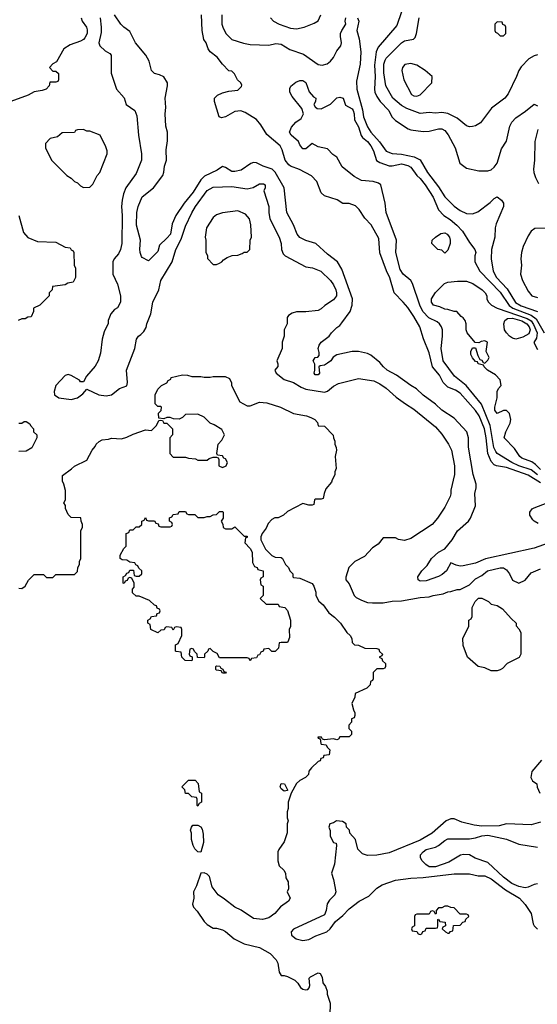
# Model space of a CAD drawing. Header units: inches. Extents: x 1793402 to 1900366, y 320852 to 470679.
# Tile 47 of 256: x 1856215 to 1859570, y 328702 to 335079. Entities that reach past the tile are written whole.
import ezdxf

# ---------------------------------------------------------------- set-up
doc = ezdxf.new("R2010")
doc.units = ezdxf.units.IN
doc.header["$MEASUREMENT"] = 0
doc.layers.add('B8352', color=7, linetype='Continuous')
doc.layers.add('B8353', color=7, linetype='Continuous')

msp = doc.modelspace()

# ---------------------------------------------------------------- linework, layer by layer
at = {"layer": 'B8352', "color": 4}
for points, elevation in [([(1857955.3, 330000), (1857955.3, 329970), (1857948.9, 329948.9), (1857948.7, 329910), (1857955.3, 329890), (1857948.7, 329870), (1857948.4, 329811.6), (1857930, 329754), (1857894.6, 329705.4), (1857888.7, 329690), (1857888, 329630), (1857898, 329598), (1857928, 329570), (1857938, 329550), (1857940.4, 329520.4), (1857954.6, 329494.6), (1857958, 329450), (1857948, 329430), (1857968, 329390), (1857958, 329370), (1857906.6, 329333.4), (1857868.7, 329290), (1857830, 329261), (1857790, 329251), (1857730, 329258), (1857650, 329311), (1857610, 329331), (1857543.5, 329383.5), (1857502, 329410), (1857463.5, 329463.5), (1857444.7, 329530), (1857430, 329544.7), (1857410, 329554), (1857388.4, 329551.6), (1857362, 329470), (1857342, 329430), (1857344, 329390), (1857335.3, 329350), (1857342, 329330), (1857365.6, 329305.6), (1857410, 329238), (1857430, 329218), (1857470, 329195.3), (1857490, 329195.3), (1857530, 329184), (1857550, 329173.2), (1857606.3, 329126.3), (1857670, 329094), (1857770, 329068.7), (1857838, 329030), (1857878, 328990), (1857888.4, 328968.4), (1857898, 328910), (1857910, 328888), (1857930, 328888.7), (1857950, 328882), (1857998, 328858), (1858018, 328838), (1858035.3, 328810), (1858050, 328799), (1858070, 328795.3), (1858082, 328798), (1858091.6, 328808.4), (1858096, 328824), (1858092, 328870), (1858099.6, 328880.4), (1858150, 328906), (1858162, 328902), (1858176.4, 328876.4), (1858180.4, 328840.4), (1858196.4, 328816.4), (1858207.3, 328787.3), (1858208.4, 328768.4), (1858228, 328710), (1858226, 328630)], 172), ([(1857377, 330000), (1857370, 329986), (1857366, 329990), (1857366, 330000)], 172), ([(1859590, 329882), (1859530, 329864.7), (1859370, 329871), (1859322, 329858), (1859210, 329855.5), (1859161.1, 329861.1), (1859081.4, 329881.4), (1859030, 329902.8), (1859010, 329904), (1858979, 329890), (1858888.7, 329810), (1858810, 329764.9), (1858610, 329682), (1858530, 329667.3), (1858470, 329666), (1858436.9, 329676.9), (1858406.4, 329706.4), (1858391.3, 329770), (1858354, 329810), (1858352, 329830), (1858334, 329850), (1858331.1, 329871.1), (1858306.4, 329886.4), (1858269.2, 329890.8), (1858250, 329878), (1858226, 329870), (1858218, 329850), (1858227.3, 329827.3), (1858228, 329790), (1858248.9, 329748.9), (1858266, 329746), (1858268, 329730), (1858255.3, 329610), (1858235.3, 329550), (1858249.3, 329509.3), (1858265.2, 329430), (1858257.2, 329410), (1858223, 329377), (1858207.9, 329352.1), (1858202, 329310), (1858190, 329281), (1857990, 329187.3), (1857975.1, 329170), (1857976, 329150), (1858006.2, 329126.2), (1858050, 329114.5), (1858090, 329122), (1858134.2, 329145.8), (1858206, 329170), (1858227.3, 329190), (1858261.7, 329238.3), (1858310, 329276), (1858350, 329319.3), (1858416, 329370), (1858477.7, 329402.3), (1858530, 329454), (1858564.1, 329475.9), (1858650, 329505.2), (1858750, 329519.3), (1858830, 329522.7), (1859030, 329546), (1859130, 329546), (1859186.4, 329533.6), (1859230, 329532.7), (1859270, 329514), (1859363.5, 329443.5), (1859454, 329390), (1859490, 329348.7), (1859529.2, 329290), (1859543.2, 329223.2), (1859549.4, 329209.4), (1859570, 329189)], 168), ([(1859570, 329481.6), (1859550, 329478.7), (1859510, 329460.7), (1859490, 329456.9), (1859450, 329464), (1859404.4, 329484.4), (1859350, 329524.2), (1859250, 329619.6), (1859168.1, 329648.1), (1859129.5, 329669.5), (1859092.5, 329672.5), (1859072.8, 329667.2), (1858996.7, 329623.3), (1858910, 329592.6), (1858870, 329593), (1858846.3, 329606.3), (1858823.7, 329630), (1858812.3, 329650), (1858812.3, 329670), (1858829.4, 329690), (1858850, 329704.4), (1858910, 329720.3), (1858929.3, 329730), (1858970, 329762.4), (1858990, 329772.7), (1859130, 329772.4), (1859170, 329779.5), (1859210, 329792.9), (1859250, 329796.9), (1859370, 329770.4), (1859450, 329739.5), (1859570, 329720.3)], 164)]:
    msp.add_lwpolyline(points, dxfattribs=dict(at, elevation=elevation))
at = {"layer": 'B8352', "color": 4, "elevation": 172}
for points in [[(1857390, 329686), (1857368.9, 329688.9), (1857350, 329708), (1857339, 329730), (1857329.3, 329769.3), (1857328.7, 329810), (1857322, 329830), (1857328, 329850), (1857338, 329862), (1857370, 329862), (1857390, 329852), (1857396.9, 329836.9), (1857403.6, 329803.6), (1857406, 329750)], [(1858990, 329338), (1858970, 329338), (1858950, 329326), (1858930, 329326), (1858914, 329310), (1858914, 329290), (1858910, 329286), (1858902, 329302), (1858890, 329306), (1858878, 329302), (1858870, 329286), (1858790, 329286), (1858778, 329282), (1858774, 329270), (1858774, 329210), (1858758, 329202), (1858754, 329190), (1858758, 329178), (1858790, 329174), (1858798, 329158), (1858810, 329154), (1858822, 329158), (1858827.3, 329172.7), (1858842, 329178), (1858850, 329194), (1858910, 329194), (1858922, 329198), (1858926, 329210), (1858926, 329250), (1858930, 329254), (1858938, 329238), (1858972.7, 329232.7), (1858974, 329210), (1858958, 329202), (1858954, 329190), (1858974, 329170), (1858990, 329162), (1858998, 329162), (1859007.3, 329172.7), (1859022, 329178), (1859027.3, 329212.7), (1859070, 329214), (1859087.3, 329232.7), (1859102, 329238), (1859107.3, 329252.7), (1859126, 329270), (1859122, 329282), (1859110, 329286), (1859070, 329286), (1859030, 329326), (1859008.4, 329328.4)]]:
    msp.add_lwpolyline(points, close=True, dxfattribs=at)
at = {"layer": 'B8353', "color": 4}
for points, elevation in [([(1858690.6, 335130), (1858658.8, 335041.2), (1858538.9, 334901.1), (1858524.6, 334870), (1858515.4, 334784.6), (1858518.5, 334710), (1858513.7, 334630), (1858517, 334610), (1858530, 334580.7), (1858550.4, 334550), (1858607.7, 334490), (1858626, 334450), (1858650, 334426.8), (1858732.7, 334372.7), (1858750, 334364.9), (1858830, 334355.5), (1858870, 334357.1), (1858930, 334372.4), (1858950, 334372.2), (1858970, 334360.5), (1858992.8, 334332.8), (1859037.1, 334250), (1859068.7, 334148.7), (1859110, 334118), (1859190, 334100.5), (1859250, 334100.5), (1859270, 334107.3), (1859290, 334122.8), (1859309.2, 334150), (1859338, 334242), (1859370, 334292), (1859392.7, 334390), (1859404.4, 334415.6), (1859430, 334444), (1859494.2, 334485.8), (1859550, 334532), (1859570, 334522)], 164), ([(1856614, 335090), (1856621.2, 335070), (1856649.2, 335030), (1856653.8, 335013.8), (1856653.6, 334990), (1856638.6, 334961.4), (1856630, 334950.7), (1856610, 334939.1), (1856543.3, 334916.7), (1856502, 334890), (1856453.6, 334806.4), (1856430, 334792), (1856408, 334770), (1856430, 334746), (1856450, 334746), (1856466, 334730), (1856466, 334690), (1856462, 334678), (1856450, 334674), (1856410, 334674), (1856406, 334650), (1856386, 334630), (1856360.4, 334619.6), (1856310, 334611), (1856269.5, 334590.5), (1856158, 334550)], 172), ([(1856736.3, 335090), (1856744.5, 335030), (1856743.7, 334996.3), (1856729.2, 334929.2), (1856735.3, 334910), (1856770, 334878), (1856800.4, 334860.4), (1856808, 334850), (1856808.4, 334731.6), (1856842, 334630), (1856893.6, 334573.6), (1856906, 334530), (1856962, 334490), (1856975.5, 334455.5), (1856985.2, 334330), (1857004, 334210), (1857004, 334170), (1856970, 334082), (1856904, 333990), (1856889, 333950), (1856879, 333910), (1856875.3, 333870), (1856879.3, 333810), (1856877.2, 333630), (1856869.3, 333590.7), (1856856.5, 333563.5), (1856828.7, 333530), (1856818, 333510), (1856818, 333430), (1856850, 333366), (1856868.7, 333290), (1856868, 333250), (1856848.4, 333211.6), (1856830, 333202), (1856806.8, 333173.2), (1856789.2, 333130), (1856789, 333111), (1856762.9, 333057.1), (1856749.3, 333010), (1856740.2, 332919.8), (1856724, 332870), (1856705.6, 332834.4), (1856648, 332770), (1856630, 332734), (1856610, 332734), (1856603.6, 332743.6), (1856550, 332774.8), (1856530, 332780.7), (1856510, 332774), (1856448.7, 332710), (1856438, 332670), (1856442, 332650), (1856470, 332629), (1856550, 332618), (1856590.9, 332629.1), (1856623.6, 332656.4), (1856650, 332686), (1856729.4, 332649.4), (1856776.8, 332643.2), (1856810, 332649.2), (1856862, 332690), (1856910, 332708), (1856914.8, 332730), (1856907.3, 332810), (1856961, 332950), (1856972, 333010), (1856984.7, 333030), (1857001, 333039), (1857021, 333059), (1857034.8, 333085.2), (1857038.8, 333110), (1857065.5, 333174.5), (1857077.3, 333250), (1857117.3, 333330), (1857131, 333390), (1857204, 333510), (1857227.7, 333590), (1857261.7, 333658.3), (1857290, 333742), (1857330, 333829), (1857355.5, 333870), (1857430, 333972.3), (1857470, 333994.5), (1857590, 333997.6), (1857690, 333983.7), (1857727.9, 333992.1), (1857770, 334015.3), (1857796.4, 334016.4), (1857806, 334010), (1857806, 333990), (1857798, 333970), (1857829.2, 333870), (1857829.5, 333830.5), (1857837, 333790), (1857896, 333670), (1857909.3, 333630), (1857912.7, 333590), (1857923.3, 333563.3), (1857935.3, 333550), (1858070, 333479.3), (1858111.9, 333471.9), (1858168, 333450), (1858230, 333388.7), (1858250, 333362), (1858265.2, 333330), (1858269.2, 333310), (1858268.7, 333290), (1858250, 333264.7), (1858192.9, 333227.1), (1858170, 333206), (1858150, 333196), (1858070, 333186), (1858010, 333186), (1857982, 333178), (1857956.4, 333163.6), (1857948, 333150), (1857948.7, 333110), (1857928.7, 333070), (1857928.7, 333030), (1857915.3, 332990), (1857915.3, 332950), (1857882, 332870), (1857888, 332850), (1857887.3, 332832.7), (1857868, 332810), (1857878, 332790), (1857930, 332749.2), (1857990, 332729), (1858038.6, 332698.6), (1858070, 332685.2), (1858190, 332666), (1858210, 332673.2), (1858250, 332705.2), (1858282, 332722), (1858410, 332754), (1858510, 332739), (1858550, 332721.2), (1858590, 332693.2), (1858654.8, 332634.8), (1858715.3, 332590), (1858770, 332557.2), (1858910, 332441.2), (1858950, 332394), (1858993.2, 332330), (1859013.2, 332290), (1859033.2, 332190), (1859032.9, 332132.9), (1859009.1, 332030.9), (1859008.4, 332008.4), (1859004, 331990), (1858970, 331922), (1858922, 331850), (1858888, 331810), (1858750, 331718), (1858710, 331706), (1858670, 331712), (1858650, 331722), (1858570, 331722), (1858539, 331681), (1858502, 331658), (1858450, 331602), (1858388, 331570), (1858349.1, 331530.9), (1858328.4, 331468.4), (1858328, 331450), (1858350, 331426), (1858382, 331350), (1858396.5, 331336.5), (1858430, 331319), (1858470, 331304), (1858501.2, 331301.2), (1858570, 331302.7), (1858630, 331312), (1858690, 331315.1), (1858810, 331336), (1858870, 331341.2), (1858894, 331350), (1858958.8, 331361.2), (1858990, 331374), (1859010, 331375.3), (1859050, 331388), (1859070, 331388), (1859130, 331418), (1859170, 331458), (1859210, 331479), (1859246, 331510), (1859330, 331529.4), (1859350, 331529.3), (1859370, 331516), (1859389.2, 331490), (1859410, 331448), (1859450, 331429), (1859490, 331448), (1859530, 331495.3), (1859590, 331522)], 168), ([(1859670, 331699.7), (1859550, 331656.9), (1859233.5, 331586.5), (1859170, 331559.6), (1859090, 331542), (1859070, 331539.7), (1859044.9, 331544.9), (1859010, 331562), (1858980.5, 331510), (1858954.1, 331485.9), (1858930, 331472.3), (1858850, 331443.7), (1858810, 331442), (1858798, 331450), (1858795.3, 331470), (1858822, 331510), (1858856, 331544), (1858884, 331590), (1858929.4, 331630.6), (1858970, 331651.3), (1859019, 331710), (1859052.5, 331767.5), (1859124, 331830), (1859137.2, 331850), (1859169, 331930), (1859164, 332010), (1859172.9, 332047.1), (1859172.7, 332070), (1859153.8, 332133.8), (1859124.5, 332310), (1859123.7, 332370), (1859113.2, 332410), (1859030, 332499), (1858950, 332549), (1858910, 332589.2), (1858830, 332646), (1858787.6, 332687.6), (1858749.2, 332710), (1858656.9, 332776.9), (1858596, 332810), (1858572.3, 332830), (1858550, 332859.3), (1858490, 332906), (1858470, 332916), (1858410.9, 332929.1), (1858370, 332929.2), (1858270.9, 332909.1), (1858246.8, 332893.2), (1858231, 332870), (1858210, 332855.3), (1858190, 332842), (1858163.6, 332836.4), (1858154, 332830), (1858158, 332790), (1858150, 332778), (1858130, 332778), (1858124, 332790), (1858128.7, 332810), (1858128.4, 332848.4), (1858118, 332870), (1858130, 332892), (1858147.3, 332892.7), (1858156.4, 332903.6), (1858156.4, 332923.6), (1858148.7, 332950), (1858155.3, 332970), (1858169, 332990), (1858222, 333030), (1858235.3, 333050), (1858270, 333084.7), (1858290, 333098), (1858304.1, 333115.9), (1858356, 333190), (1858369.5, 333230.5), (1858372.3, 333270), (1858302.7, 333462.7), (1858275.1, 333510), (1858210, 333559.3), (1858135.3, 333630), (1858069.5, 333649.5), (1858030, 333669), (1858014, 333690), (1857989.2, 333750), (1857946.6, 333830), (1857929.6, 333990), (1857870, 334091.8), (1857850.8, 334110.8), (1857794, 334130), (1857750, 334152.7), (1857730, 334153.2), (1857713.4, 334146.6), (1857650, 334104), (1857610, 334095.3), (1857590, 334095.3), (1857550, 334122), (1857530, 334128.7), (1857495.2, 334104.8), (1857413.7, 334066.3), (1857390, 334040.9), (1857338.9, 333961.1), (1857281.3, 333890), (1857228.2, 333810), (1857203.4, 333756.6), (1857192.4, 333690), (1857170, 333663.7), (1857120.7, 333619.3), (1857110, 333578), (1857050, 333518), (1857010, 333538), (1857004.7, 333544.7), (1856995.3, 333570), (1856993.6, 333593.6), (1856999.3, 333650), (1856972.1, 333747.9), (1856975.1, 333830), (1856982.4, 333870), (1857008.7, 333931.3), (1857082.7, 333990), (1857142.7, 334070), (1857149.5, 334090.5), (1857154.5, 334130), (1857166.6, 334170), (1857164.5, 334235.5), (1857173.6, 334293.6), (1857174, 334350), (1857162, 334390), (1857157.2, 334470), (1857162.7, 334510), (1857157.2, 334570), (1857174, 334650), (1857174, 334670), (1857149.3, 334709.3), (1857122, 334722), (1857089.5, 334729.5), (1857068.7, 334750), (1857054, 334810), (1857034, 334850), (1856965.2, 334930), (1856930, 335002), (1856889.5, 335029.5), (1856870, 335049), (1856829.2, 335110)], 164), ([(1859590, 332079.7), (1859510, 332129.8), (1859370, 332178), (1859305.2, 332190), (1859290, 332196.3), (1859270, 332218.4), (1859248.6, 332270), (1859238.2, 332370), (1859226.6, 332430), (1859192.3, 332512.3), (1859170, 332547.3), (1859070, 332660.7), (1859038.7, 332678.7), (1858990, 332698), (1858960.5, 332730), (1858936.6, 332776.6), (1858891.4, 332831.4), (1858870, 332922), (1858831.9, 333011.9), (1858809.3, 333090), (1858770, 333157.2), (1858730, 333214), (1858701.2, 333250), (1858641.2, 333310), (1858613.6, 333406.4), (1858591.4, 333451.4), (1858549.5, 333569.5), (1858542, 333662), (1858493.2, 333750), (1858452.9, 333792.9), (1858415.3, 333850), (1858392.5, 333872.5), (1858350, 333889), (1858310, 333889.3), (1858272, 333912), (1858190, 333939), (1858170, 333958), (1858141.2, 334030), (1858107, 334067), (1858028.2, 334108.2), (1857970, 334129.7), (1857958.6, 334138.6), (1857936.8, 334170), (1857917, 334237), (1857902.7, 334262.7), (1857816.2, 334336.2), (1857778, 334398), (1857750, 334432), (1857677.5, 334477.5), (1857649.1, 334489.1), (1857610, 334485.2), (1857548.9, 334448.9), (1857524, 334444), (1857508, 334450), (1857478, 334550), (1857478, 334570), (1857498, 334590), (1857530, 334606), (1857570, 334616), (1857630, 334622), (1857653.6, 334646.4), (1857654.6, 334654.6), (1857648, 334670), (1857628, 334690), (1857608.4, 334728.4), (1857590, 334746), (1857570, 334748), (1857528.7, 334790), (1857495.5, 334835.5), (1857449.2, 334870), (1857437.2, 334890), (1857424, 334930), (1857409, 334950), (1857397.2, 335010), (1857393.2, 335110)], 156), ([(1857524.7, 335110), (1857524.7, 335050), (1857531.3, 335030), (1857551.3, 334990), (1857590.6, 334950.6), (1857666.4, 334926.4), (1857710, 334919.3), (1857830, 334914.4), (1857875.6, 334924.4), (1857910, 334920.4), (1857965.7, 334885.7), (1858055.4, 334855.4), (1858150, 334788), (1858175.1, 334784.9), (1858207, 334793), (1858230, 334810.7), (1858250, 334834.8), (1858270, 334876.3), (1858297.2, 334910), (1858301.2, 334930), (1858294, 334970), (1858295.3, 334990), (1858302, 335010), (1858328, 335050), (1858324, 335070), (1858330, 335092)], 156), ([(1857840.7, 335090), (1857861, 335070), (1857898, 335050), (1857970, 335023), (1858010, 335019.1), (1858058, 335030), (1858124.1, 335055.9), (1858149.5, 335070.5), (1858167, 335110)], 164), ([(1858404.7, 335090), (1858413.4, 335070), (1858401, 335010), (1858415.6, 334955.6), (1858426.4, 334870), (1858421.1, 334790), (1858398.5, 334681.4), (1858399.6, 334630), (1858436, 334496), (1858443.1, 334450), (1858470, 334384), (1858491.5, 334351.5), (1858548, 334288), (1858590, 334228), (1858630, 334212.4), (1858690, 334207.4), (1858771.5, 334191.5), (1858811.7, 334171.7), (1858858, 334090), (1858930, 333996.3), (1858970, 333930.7), (1859030, 333870.6), (1859070, 333843.8), (1859110, 333823), (1859150, 333820.7), (1859184.8, 333835.2), (1859264.5, 333895.5), (1859290, 333921), (1859310, 333931), (1859338, 333910), (1859351, 333890), (1859350.7, 333870), (1859302.5, 333757.5), (1859296.3, 333730), (1859294.4, 333670), (1859272.2, 333590), (1859270.5, 333529.5), (1859284.4, 333450), (1859304.9, 333410), (1859374.8, 333334.8), (1859427.7, 333247.7), (1859464.7, 333224.7), (1859570, 333189)], 156), ([(1859570, 334850.6), (1859550, 334844.9), (1859514.5, 334825.5), (1859465.6, 334774.4), (1859449.1, 334750.9), (1859435.3, 334710), (1859380.2, 334599.8), (1859359, 334570), (1859273.6, 334506.4), (1859202, 334410), (1859170, 334391.3), (1859150, 334386.8), (1859130, 334386), (1859110, 334391.3), (1859050, 334441), (1858990, 334471.3), (1858950, 334478.8), (1858910, 334474), (1858870, 334477.3), (1858810, 334470.6), (1858724.8, 334504.8), (1858690, 334523.8), (1858634, 334570), (1858588.2, 334650), (1858574.6, 334734.6), (1858574.9, 334790), (1858583.4, 334816.6), (1858590.8, 334830), (1858690.4, 334929.6), (1858710, 334942.7), (1858766.8, 334953.2), (1858777.3, 334962.7), (1858786.8, 334990), (1858804, 335090)], 168), ([(1859570, 332130.8), (1859530, 332163.1), (1859449.9, 332189.9), (1859405.1, 332210), (1859310, 332269.5), (1859301.3, 332281.3), (1859288.8, 332308.8), (1859264.8, 332450), (1859208.7, 332588.7), (1859108.7, 332708.7), (1859033.2, 332770), (1858960.7, 332870), (1858947.6, 332950), (1858954.5, 333030), (1858954.5, 333070), (1858949.4, 333090), (1858936, 333110), (1858921.7, 333121.7), (1858867.2, 333147.2), (1858827.8, 333190), (1858808, 333230), (1858760.9, 333370), (1858749.3, 333390), (1858699.5, 333430), (1858680.1, 333460.1), (1858654, 333570), (1858656.2, 333650), (1858589.7, 333829.6), (1858582.9, 333890), (1858555.3, 334010), (1858540.2, 334020.2), (1858506, 334030), (1858430, 334038), (1858382.9, 334062.9), (1858305.6, 334125.6), (1858270, 334188), (1858245.6, 334205.6), (1858210, 334242), (1858150, 334255.3), (1858110, 334278), (1858070, 334242), (1858050, 334242), (1858030, 334268), (1858022, 334290), (1857975.3, 334330), (1857964, 334350), (1857976.5, 334383.5), (1858005.6, 334414.4), (1858040.4, 334439.6), (1858055.3, 334470), (1858043.1, 334503.1), (1857980.5, 334580.5), (1857967, 334610), (1857966.8, 334633.2), (1857972.1, 334647.9), (1858006, 334674), (1858030, 334684.7), (1858050, 334684.7), (1858070, 334672), (1858091.1, 334611.1), (1858119.6, 334579.6), (1858134, 334570), (1858131.6, 334548.4), (1858122, 334530), (1858130, 334514), (1858143.6, 334503.6), (1858170, 334502), (1858230, 334532), (1858270, 334572), (1858290, 334578), (1858310.7, 334570.7), (1858326, 334526), (1858370, 334500.7), (1858377.1, 334490), (1858383.8, 334470), (1858385.5, 334430), (1858410, 334386), (1858428.4, 334328.4), (1858436.4, 334316.4), (1858470, 334290.5), (1858490, 334262.8), (1858508, 334230), (1858527.2, 334167.2), (1858550, 334153), (1858610, 334133), (1858630, 334132.7), (1858690, 334145.5), (1858730, 334134.9), (1858750, 334122.8), (1858788, 334070), (1858810.2, 334050.2), (1858842.6, 334010), (1858894, 333930), (1858930, 333846.8), (1858964.9, 333810), (1859004.9, 333784.9), (1859048.9, 333748.9), (1859085.5, 333710), (1859130, 333636), (1859164.7, 333590), (1859171, 333571), (1859164.7, 333550), (1859164.7, 333510), (1859198, 333450), (1859330, 333314), (1859386.8, 333226.8), (1859410.4, 333210), (1859530, 333165.8), (1859561.7, 333141.7), (1859614.7, 333050)], 152), ([(1859572.5, 334367.5), (1859553, 334290), (1859552.4, 334170), (1859544.9, 334110), (1859547.3, 334090), (1859557.5, 334057.5), (1859577.5, 334017.5)], 164), ([(1856209, 333810), (1856240.2, 333700.2), (1856269.1, 333669.1), (1856330, 333642), (1856450, 333638), (1856510, 333606), (1856542, 333602), (1856548, 333588), (1856562, 333582), (1856566, 333570), (1856568, 333490), (1856578, 333470), (1856578, 333410), (1856562, 333378), (1856528.4, 333371.6), (1856510, 333362), (1856428.9, 333351.1), (1856426, 333330), (1856406, 333310), (1856406, 333290), (1856346, 333230), (1856306, 333210), (1856306, 333190), (1856290, 333154), (1856268.4, 333151.6), (1856250, 333142), (1856230, 333142), (1856206, 333130)], 172), ([(1859630, 333729.6), (1859553.7, 333726.3), (1859530, 333709), (1859510, 333679), (1859478, 333610), (1859466.8, 333570), (1859464, 333530), (1859467.7, 333490), (1859461.6, 333430), (1859472.7, 333390), (1859510, 333320.7), (1859534, 333290), (1859570, 333278.7)], 164), ([(1859590, 332166), (1859558.2, 332198.2), (1859534.3, 332214.3), (1859470, 332239.3), (1859457.2, 332250), (1859421.5, 332301.5), (1859355.3, 332370), (1859365.2, 332410), (1859394.2, 332465.8), (1859399, 332490), (1859388.9, 332528.9), (1859370, 332548), (1859350, 332548.7), (1859310, 332529), (1859295.3, 332550), (1859294, 332570), (1859309, 332630), (1859308.9, 332671.1), (1859318, 332690), (1859335.3, 332710), (1859330, 332746), (1859298, 332778), (1859248, 332810), (1859226, 332830), (1859222, 332842), (1859186, 332850), (1859182, 332862), (1859170, 332866), (1859150, 332888), (1859139, 332910), (1859138, 332930), (1859150, 332954), (1859170, 332954), (1859184.7, 332904.7), (1859198, 332878), (1859210, 332874), (1859218, 332858), (1859230, 332854), (1859250, 332874), (1859258, 332890), (1859238, 332930), (1859246, 332990), (1859230, 332998), (1859205.4, 332994.6), (1859190, 332986), (1859167.3, 332987.3), (1859115.3, 333050), (1859108, 333070), (1859108.7, 333110), (1859102, 333130), (1859090, 333148), (1859076.4, 333156.4), (1859048, 333188), (1859032, 333188), (1858990, 333202), (1858970, 333204), (1858938.6, 333218.6), (1858898, 333230), (1858884, 333250), (1858884, 333270), (1858910, 333312), (1858969.1, 333370.9), (1858990, 333378), (1859053.6, 333386.4), (1859110, 333386), (1859152, 333370), (1859212, 333330), (1859232, 333310), (1859242, 333290), (1859242, 333270), (1859251.1, 333251.1), (1859272, 333230), (1859310.5, 333210.5), (1859504.5, 333144.5), (1859528.9, 333128.9), (1859545.3, 333105.3), (1859569.1, 333050), (1859563.9, 333016.1), (1859547.1, 332987.1), (1859570, 332942)], 148), ([(1856210, 331398), (1856230, 331395.3), (1856252, 331410), (1856271.6, 331448.4), (1856310, 331486), (1856370, 331486), (1856390, 331466), (1856430, 331466), (1856450, 331486), (1856570, 331486), (1856590, 331506), (1856592, 331530), (1856602, 331550), (1856602, 331570), (1856612, 331590), (1856612, 331770), (1856622, 331790), (1856622, 331810), (1856614, 331830), (1856612.7, 331852.7), (1856550, 331854), (1856530, 331874), (1856512.7, 331912.7), (1856511.6, 331931.6), (1856502, 331950), (1856512, 331970), (1856512, 332030), (1856502, 332070), (1856492, 332090), (1856492.7, 332127.3), (1856551.1, 332168.9), (1856570, 332188), (1856650, 332226), (1856684.7, 332290), (1856705.4, 332314.6), (1856712, 332330), (1856730, 332348), (1856750, 332358), (1856790, 332362), (1856810, 332368.7), (1856875.3, 332364.7), (1856910, 332374), (1856950, 332394), (1857030, 332422), (1857070, 332418), (1857102, 332450), (1857118, 332482), (1857130, 332486), (1857142, 332482), (1857150, 332466), (1857170, 332466), (1857206, 332430), (1857206, 332390), (1857188, 332370), (1857188, 332270), (1857210, 332246), (1857290, 332246), (1857310, 332238), (1857354.6, 332234.6), (1857370, 332226), (1857430, 332226), (1857443.6, 332236.4), (1857470, 332246), (1857490, 332246), (1857502, 332242), (1857506, 332230), (1857506, 332190), (1857530, 332178), (1857554, 332190), (1857562, 332210), (1857550, 332234), (1857538, 332238), (1857530, 332254), (1857498, 332258), (1857494, 332270), (1857502, 332330), (1857525.4, 332354.6), (1857542, 332390), (1857524.7, 332424.7), (1857475.3, 332455.3), (1857450, 332464.7), (1857410, 332504.7), (1857370, 332524.7), (1857290, 332522), (1857270, 332502), (1857250, 332492), (1857212.7, 332492.7), (1857190, 332502), (1857170, 332502), (1857150, 332494), (1857118, 332498), (1857114, 332530), (1857132.7, 332547.3), (1857134, 332570), (1857130, 332574), (1857110, 332574), (1857094, 332590), (1857094, 332650), (1857110, 332686), (1857134, 332710), (1857170, 332726), (1857178, 332742), (1857194, 332750), (1857198, 332762), (1857270, 332778), (1857303.6, 332776.4), (1857330, 332768.7), (1857390, 332768.7), (1857410, 332764), (1857450, 332764), (1857470, 332768.7), (1857547.3, 332767.3), (1857575.3, 332755.3), (1857587.3, 332727.3), (1857588, 332710), (1857643.1, 332603.1), (1857690, 332578), (1857710, 332578), (1857770, 332602), (1857818, 332598), (1857906, 332570), (1857990, 332528.7), (1858073.6, 332513.6), (1858103.1, 332503.1), (1858128.4, 332488.4), (1858146, 332470), (1858148.9, 332448.9), (1858190, 332446), (1858247.3, 332387.3), (1858248, 332370), (1858258, 332350), (1858258, 332330), (1858267.3, 332307.3), (1858268, 332290), (1858259, 332250), (1858267.3, 332172.7), (1858258, 332150), (1858258, 332130), (1858240.4, 332099.6), (1858236.4, 332083.6), (1858200.4, 332039.6), (1858188, 332010), (1858182, 331978), (1858170, 331974), (1858130, 331974), (1858126, 331970), (1858122, 331938), (1858110, 331934), (1858090, 331934), (1858050, 331944.7), (1857950, 331894), (1857926, 331870), (1857890, 331852), (1857868.4, 331851.6), (1857850, 331842), (1857824.7, 331815.3), (1857813.6, 331786.4), (1857786, 331750), (1857778, 331730), (1857778, 331710), (1857808, 331650), (1857850, 331608), (1857870, 331598), (1857910, 331595.3), (1857918, 331590), (1857938, 331550), (1857958, 331530), (1857966, 331510), (1857986, 331490), (1857986, 331470), (1857990, 331466), (1858030, 331462), (1858110, 331428), (1858122, 331410), (1858134, 331370), (1858135.3, 331350), (1858152.9, 331312.9), (1858182, 331290), (1858218, 331238), (1858255.3, 331210), (1858295.3, 331170), (1858335.3, 331110), (1858358, 331090), (1858368, 331070), (1858370, 331046), (1858386, 331030), (1858410, 331028), (1858452.7, 331007.3), (1858530, 331006), (1858542, 331002), (1858547.3, 330987.3), (1858566, 330970), (1858562, 330958), (1858546, 330950), (1858562, 330942), (1858567.3, 330927.3), (1858586, 330910), (1858586, 330890), (1858582, 330878), (1858570, 330874), (1858530, 330874), (1858506, 330850), (1858506, 330810), (1858502, 330798), (1858488.4, 330791.6), (1858486, 330770), (1858466, 330750), (1858390, 330714), (1858388, 330690), (1858368, 330650), (1858378, 330610), (1858388, 330590), (1858387.3, 330572.7), (1858382, 330558), (1858366, 330550), (1858366, 330530), (1858348, 330510), (1858348.4, 330488.4), (1858366, 330470), (1858366, 330450), (1858350, 330434), (1858290, 330434), (1858282, 330418), (1858270, 330414), (1858250, 330422), (1858190, 330414), (1858178, 330418), (1858171.6, 330431.6), (1858147.3, 330432.7), (1858150, 330426), (1858162, 330422), (1858166, 330390), (1858170, 330386), (1858202, 330382), (1858207.3, 330367.3), (1858226, 330350), (1858222, 330318), (1858187.3, 330312.7), (1858182, 330298), (1858167.3, 330292.7), (1858162, 330278), (1858150, 330274), (1858107.3, 330232.7), (1858088.4, 330211.6), (1858086, 330190), (1858068.4, 330171.6), (1858030, 330152), (1858008.9, 330131.1), (1857975.3, 330070), (1857955.3, 330010), (1857955.3, 330000)], 172), ([(1856210, 332466), (1856230, 332466), (1856243.6, 332476.4), (1856256.4, 332476.4), (1856282, 332462), (1856286, 332450), (1856306, 332430), (1856306, 332410), (1856326, 332390), (1856326, 332370), (1856294.6, 332305.4), (1856256.4, 332283.6), (1856210, 332282)], 172), ([(1859575.8, 331815.8), (1859549, 331830), (1859540.1, 331840.1), (1859521.2, 331870), (1859521.2, 331890), (1859537.2, 331910), (1859550, 331917.1), (1859632.7, 331950)], 156), ([(1859596.4, 330283.6), (1859535.3, 330210), (1859528, 330170), (1859538, 330150), (1859566, 330130), (1859568.4, 330108.4), (1859586, 330070)], 168), ([(1857366, 330000), (1857366, 330030), (1857362, 330042), (1857330, 330046), (1857310, 330066), (1857290, 330066), (1857286, 330090), (1857266, 330110), (1857310, 330154), (1857352.7, 330152.7), (1857371.6, 330131.6), (1857378, 330078), (1857394, 330070), (1857394, 330010), (1857378, 330002), (1857377, 330000)], 172)]:
    msp.add_lwpolyline(points, dxfattribs=dict(at, elevation=elevation))
for points, elevation in [([(1859310, 335066), (1859294, 335050), (1859294, 335010), (1859298, 334998), (1859312.7, 334992.7), (1859330, 334974), (1859350, 334974), (1859366, 334990), (1859366, 335030), (1859362, 335042), (1859347.3, 335047.3), (1859342, 335062)], 172), ([(1858750, 334796), (1858710.9, 334789.1), (1858696, 334770), (1858691, 334750), (1858704, 334690), (1858755.3, 334595.3), (1858770, 334586), (1858790, 334584.7), (1858810, 334592), (1858886, 334670), (1858888, 334710), (1858842, 334750), (1858790, 334785.2)], 172), ([(1856630, 334368), (1856590, 334366), (1856578, 334362), (1856570, 334348), (1856490, 334346), (1856459.6, 334320.4), (1856414, 334310), (1856383.6, 334276.4), (1856382, 334250), (1856422, 334170), (1856522, 334070), (1856550, 334052), (1856570, 334032), (1856590, 334022), (1856610, 334002), (1856630, 333992), (1856670, 333994), (1856690, 334014), (1856718, 334070), (1856735.3, 334090), (1856782, 334210), (1856782, 334230), (1856774.6, 334254.6), (1856738, 334330), (1856670, 334358), (1856650, 334358)], 172), ([(1857630, 333842), (1857530, 333828.7), (1857490, 333815.3), (1857470, 333798), (1857426, 333730), (1857418, 333670), (1857422, 333650), (1857422, 333570), (1857431.6, 333551.6), (1857432.7, 333532.7), (1857470, 333494), (1857490, 333494), (1857510, 333502), (1857526, 333510), (1857536.4, 333523.6), (1857560.4, 333539.6), (1857592.7, 333552.7), (1857630, 333554), (1857656.4, 333563.6), (1857670, 333574), (1857690, 333574), (1857706, 333590), (1857708, 333650), (1857718, 333670), (1857714, 333750), (1857704, 333790), (1857678.6, 333818.6)], 172), ([(1858970, 333566), (1858950, 333586), (1858926, 333590), (1858886, 333630), (1858888, 333650), (1858909, 333671), (1858945.6, 333694.4), (1858970, 333698.8), (1858984.7, 333690), (1859001, 333670), (1859006, 333650), (1859004.7, 333630), (1858990, 333586)], 148), ([(1859430, 333009.7), (1859410, 333016.3), (1859389.5, 333030), (1859369.6, 333050), (1859357.6, 333070), (1859351.8, 333110), (1859359.5, 333130), (1859377.4, 333142.6), (1859410, 333144.7), (1859470, 333127.7), (1859502.7, 333110), (1859517.5, 333090), (1859523.6, 333070), (1859514.8, 333045.2), (1859476.9, 333023.1)], 144), ([(1857550, 331782), (1857590, 331782), (1857610, 331794), (1857670, 331734), (1857690, 331734), (1857690, 331726), (1857678, 331722), (1857674, 331690), (1857710, 331654), (1857722, 331630), (1857723.6, 331563.6), (1857738, 331538), (1857754, 331530), (1857758, 331518), (1857794, 331510), (1857794, 331470), (1857778, 331462), (1857774, 331450), (1857778, 331418), (1857794, 331410), (1857794, 331350), (1857774, 331330), (1857812.7, 331292.7), (1857890, 331294), (1857898, 331278), (1857932.7, 331272.7), (1857951.6, 331251.6), (1857971, 331190), (1857970.9, 331149.1), (1857962, 331130), (1857963.6, 331076.4), (1857954, 331050), (1857950, 331046), (1857910, 331046), (1857898, 331042), (1857892.7, 331007.3), (1857870, 330986), (1857850, 330986), (1857830, 331006), (1857798, 331002), (1857794, 330990), (1857778, 330982), (1857770, 330966), (1857758, 330962), (1857750, 330946), (1857718, 330942), (1857710, 330926), (1857702, 330942), (1857690, 330946), (1857510, 330946), (1857494.6, 330974.6), (1857470, 330986), (1857450, 331006), (1857438, 331002), (1857434, 330990), (1857414, 330970), (1857414, 330950), (1857410, 330946), (1857367.3, 330947.3), (1857366, 330970), (1857347.3, 330987.3), (1857342, 331002), (1857330, 331006), (1857318, 331002), (1857314, 330970), (1857318, 330958), (1857332.7, 330952.7), (1857334, 330930), (1857330, 330926), (1857288.4, 330928.4), (1857266, 330950), (1857262, 330982), (1857230, 330986), (1857226, 330990), (1857226, 331030), (1857242, 331038), (1857266, 331090), (1857266, 331130), (1857262, 331142), (1857230, 331146), (1857218, 331142), (1857210, 331126), (1857202, 331142), (1857170, 331146), (1857158, 331142), (1857152.7, 331127.3), (1857130, 331126), (1857110, 331108), (1857066, 331130), (1857062, 331162), (1857046, 331170), (1857046, 331190), (1857062, 331198), (1857070, 331214), (1857102, 331218), (1857107.3, 331232.7), (1857122, 331238), (1857126, 331250), (1857122, 331262), (1857107.3, 331267.3), (1857102, 331282), (1857090, 331286), (1857056.4, 331316.4), (1856990, 331346), (1856970, 331346), (1856947.3, 331367.3), (1856946, 331390), (1856956.4, 331403.6), (1856958, 331430), (1856942, 331462), (1856930, 331466), (1856918, 331462), (1856912.7, 331447.3), (1856898, 331442), (1856892.7, 331427.3), (1856886, 331430), (1856886, 331470), (1856902, 331478), (1856910, 331494), (1856922, 331498), (1856930, 331514), (1856952.7, 331512.7), (1856958, 331478), (1856970, 331474), (1856990, 331474), (1857006, 331490), (1857006, 331510), (1856987.3, 331527.3), (1856982, 331542), (1856967.3, 331547.3), (1856962, 331562), (1856930, 331566), (1856910, 331578), (1856880.4, 331580.4), (1856866, 331590), (1856866, 331610), (1856890, 331654), (1856906, 331670), (1856906, 331750), (1856922, 331758), (1856930, 331774), (1856950, 331774), (1856970, 331794), (1856990, 331794), (1857006, 331810), (1857006, 331830), (1857022, 331838), (1857030, 331854), (1857038, 331838), (1857050, 331834), (1857090, 331834), (1857098, 331818), (1857112.7, 331812.7), (1857118, 331798), (1857130, 331794), (1857190, 331794), (1857202, 331798), (1857206, 331810), (1857202, 331822), (1857186, 331830), (1857187.3, 331852.7), (1857202, 331858), (1857210, 331874), (1857242, 331878), (1857250, 331894), (1857290, 331894), (1857298, 331878), (1857310, 331874), (1857350, 331874), (1857370, 331854), (1857410, 331854), (1857430, 331862), (1857450, 331862), (1857468.4, 331871.6), (1857490, 331874), (1857510, 331894), (1857530, 331894), (1857534, 331890), (1857534, 331850), (1857522, 331830), (1857531.6, 331811.6), (1857534, 331790)], 172), ([(1859270, 330862), (1859230, 330882), (1859186, 330890), (1859118, 330950), (1859090, 331026), (1859088, 331070), (1859126, 331150), (1859126, 331190), (1859142, 331198), (1859147.3, 331212.7), (1859148.4, 331271.6), (1859166, 331310), (1859188, 331332), (1859210, 331332), (1859254, 331310), (1859270, 331294), (1859310, 331284.7), (1859343.6, 331263.6), (1859399.6, 331199.6), (1859432, 331170), (1859432.7, 331152.7), (1859450, 331134), (1859462, 331110), (1859462, 330970), (1859451.6, 330948.4), (1859374, 330910), (1859343.6, 330876.4), (1859330, 330868), (1859310, 330862)], 168), ([(1857530, 330846), (1857522, 330862), (1857490, 330866), (1857486, 330870), (1857486, 330890), (1857490, 330894), (1857512.7, 330892.7), (1857518, 330878), (1857532.7, 330872.7), (1857538, 330858), (1857552.7, 330852.7), (1857550, 330846)], 172), ([(1857930, 330082), (1857910, 330098), (1857904, 330110), (1857909.1, 330130.9), (1857932, 330130), (1857952, 330090), (1857950, 330086)], 172)]:
    msp.add_lwpolyline(points, close=True, dxfattribs=dict(at, elevation=elevation))

doc.saveas('drawing.dxf')
